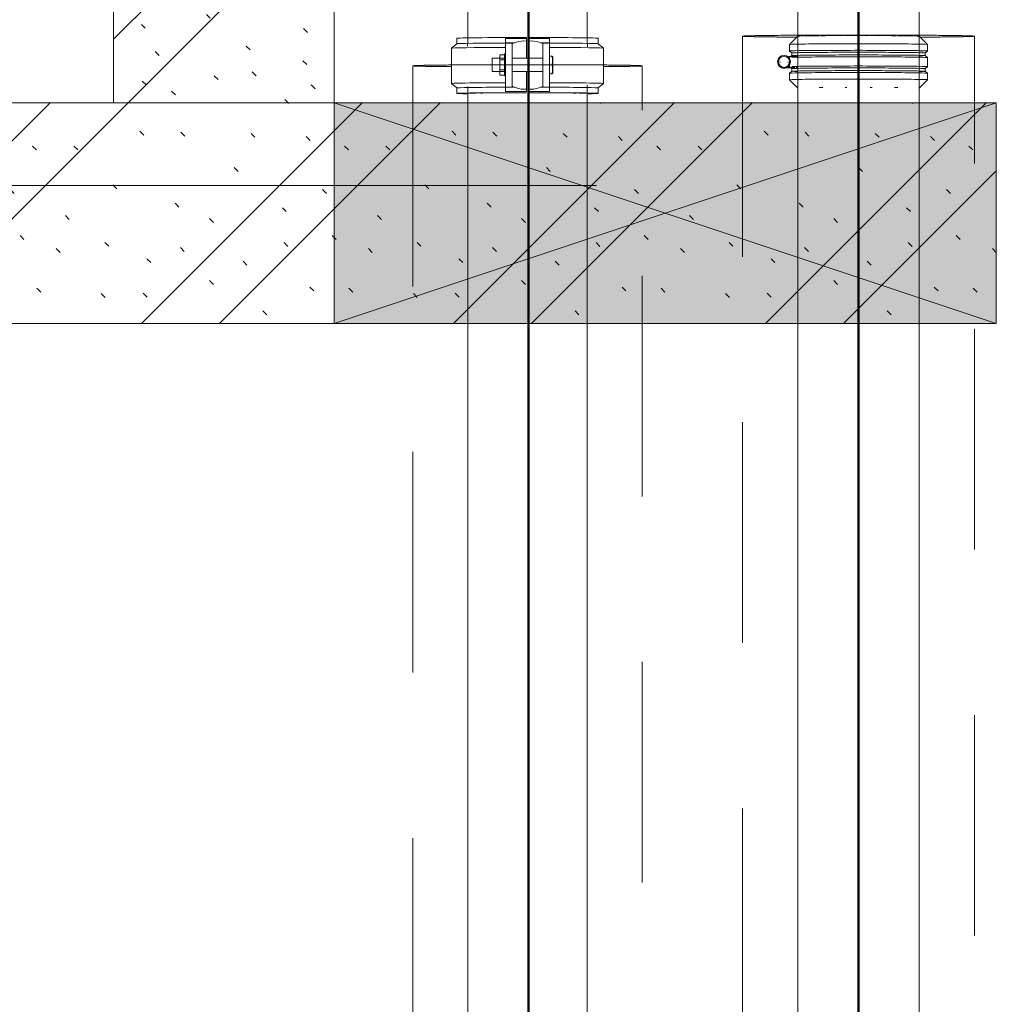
# Model space of a CAD drawing. Header units: millimetres. Extents: x 83162 to 161202, y 56220 to 105342.
# Tile 55 of 209: x 121685 to 122570, y 76383 to 77275. Entities that reach past the tile are written whole.
import ezdxf
from ezdxf import colors
from ezdxf.entities.mleader import LeaderData, LeaderLine
from ezdxf.math import Vec2, Vec3

# ---------------------------------------------------------------- set-up
doc = ezdxf.new("R2010")
doc.units = ezdxf.units.MM
doc.linetypes.add('4_ Штрихпунктир_ 10 х 2 мм', pattern=[1400, 1000, -200, 0, -200])
doc.linetypes.add('ADSK_Штрих_ш2 п1_5', pattern=[350, 200, -150])
for name, color, linetype, lineweight in [('A-DETL-GENF-OTLN', 7, 'Continuous', 9), ('A-GLAZ-____-MCUT', 7, 'Continuous', 9), ('A-GLAZ-____-OTLN', 7, 'Continuous', 9), ('A-WALL-____-MCUT', 7, 'Continuous', 9), ('A-WALL-____-PATT', 7, 'Continuous', 9), ('I-WALL-____-MCUT', 7, 'Continuous', 9), ('P-PIPE-____-OTLN', 7, 'Continuous', 50), ('S-GRID-____-OTLN', 7, 'Continuous', 9), ('Греющ. кабель', 204, 'Continuous', 50), ('ДЕВИ', 7, 'Continuous', 0)]:
    doc.layers.add(name, color=color, linetype=linetype, lineweight=lineweight)
doc.styles.add('ДЕВИ', font='CS_Gost2304.shx', dxfattribs={"width": 0.8})
pattern_1 = [(135, (150.28, 188.64), (-282.8427, 3e-14), [5, -395]), (135, (174.9, 237.36), (-282.8427, 3e-14), [5, -395]), (135, (211.96, 236.53), (-282.8427, 3e-14), [5, -395]), (135, (114.96, 223.96), (-282.8427, 3e-14), [5, -395]), (135, (77.54, 223.96), (-282.8427, 3e-14), [5, -395]), (135, (57.44, 184.52), (-282.8427, 3e-14), [5, -395]), (135, (66.21, 142.9), (-282.8427, 3e-14), [5, -395]), (135, (107.33, 161), (-282.8427, 3e-14), [5, -395]), (135, (99.08, 130.94), (-282.8427, 3e-14), [5, -395]), (135, (22.6, 136.46), (-282.8427, 3e-14), [5, -395]), (135, (21.16, 168.08), (-282.8427, 3e-14), [5, -395]), (135, (46.13, 96.12), (-282.8427, 3e-14), [5, -395]), (135, (3.54, 74.6), (-282.8427, 3e-14), [5, -395]), (135, (40.3, 47.56), (-282.8427, 3e-14), [5, -395]), (135, (39.77, 18.47), (-282.8427, 3e-14), [5, -395]), (135, (76.94, 37.28), (-282.8427, 3e-14), [5, -395]), (135, (114.18, 62.4), (-282.8427, 3e-14), [5, -395]), (135, (139.87, 90.2), (-282.8427, 3e-14), [5, -395]), (135, (141.44, 15.82), (-282.8427, 3e-14), [5, -395]), (135, (188.69, 26.73), (-282.8427, 3e-14), [5, -395]), (135, (176.14, 51.36), (-282.8427, 3e-14), [5, -395]), (135, (177.03, 0), (-282.8427, 3e-14), [5, -395]), (135, (276.61, 8.22), (-282.8427, 3e-14), [5, -395]), (135, (271.19, 31.72), (-282.8427, 3e-14), [5, -395]), (135, (268.29, 119.65), (-282.8427, 3e-14), [5, -395]), (135, (237.92, 101.95), (-282.8427, 3e-14), [5, -395]), (135, (237.92, 158.27), (-282.8427, 3e-14), [5, -395]), (135, (260.4, 204.35), (-282.8427, 3e-14), [5, -395]), (135, (275.54, 235.4), (-282.8427, 3e-14), [5, -395]), (135, (117.62, 268.96), (-282.8427, 3e-14), [5, -395]), (135, (203.62, 273.83), (-282.8427, 3e-14), [5, -395]), (135, (47.24, 279.3), (-282.8427, 3e-14), [5, -395]), (135, (23.2, 266.16), (-282.8427, 3e-14), [5, -395]), (135, (42.78, 232.52), (-282.8427, 3e-14), [5, -395]), (135, (177.76, 90.57), (-282.8427, 3e-14), [5, -395]), (135, (181.12, 121.8), (-282.8427, 3e-14), [5, -395]), (135, (206.73, 172.06), (-282.8427, 3e-14), [5, -395]), (135, (143.14, 136.62), (-282.8427, 3e-14), [5, -395]), (135, (211.51, 131.86), (-282.8427, 3e-14), [5, -395]), (135, (81.47, 95.1), (-282.8427, 3e-14), [5, -395]), (135, (235.13, 60.46), (-282.8427, 3e-14), [5, -395]), (135, (242.24, 4.89), (-282.8427, 3e-14), [5, -395]), (45, (0, 106.07), (-282.8427, 0), []), (45, (106.07, 0), (-282.8427, 0), []), (45, (176.78, 0), (-282.8427, 0), []), (45, (0, 176.78), (-282.8427, 0), [])]

# ---------------------------------------------------------------- blocks, each defined once
blk = doc.blocks.new('АР_Отверстие прямоугольное - ВК_К-4793084-ВКК_01_К3_З_ЭОМ_греющий кабель_')
at = {"layer": 'A-DETL-GENF-OTLN', "lineweight": 5, "true_color": 0xf9f9f9}
blk.add_hatch(color=7, dxfattribs=at).paths.add_polyline_path([(425, -100), (425, 100), (-175, 100), (-175, -100), (357.3, -100)])
at = {"layer": 'A-DETL-GENF-OTLN', "color": 254, "lineweight": 5, "true_color": 0xcccccc}
for p, q in [((425, 100), (-175, -100)), ((-175, 100), (425, -100))]:
    blk.add_line(p, q, dxfattribs=at)
at = {"layer": 'A-DETL-GENF-OTLN', "color": 254, "lineweight": 13, "true_color": 0xcccccc}
for p, q in [((425, 100), (-175, 100)), ((-175, 100), (-175, -100)), ((425, -100), (425, 100)), ((-175, -100), (425, -100))]:
    blk.add_line(p, q, dxfattribs=at)
at = {"layer": 'A-GLAZ-____-MCUT', "color": 254, "lineweight": 5, "true_color": 0xcccccc}
for p, q in [((-175, 100), (-175, -100)), ((425, 100), (425, -100))]:
    blk.add_line(p, q, dxfattribs=at)
blk = doc.blocks.new('240311_Наметкина 10_РД_АР_К3_R21_rvt-1-ВКК_01_К3_З_ЭОМ_греющий кабель_')
at = {"layer": 'A-WALL-____-PATT', "lineweight": 5, "true_color": 0xcccccc}
h = blk.add_hatch(dxfattribs=at)
h.set_pattern_fill('FP_29', color=254, style=0, pattern_type=2)
h.set_pattern_definition(pattern_1)
h.paths.add_polyline_path([(121770, 77200), (121970, 77200), (121969.93, 77750), (121770, 77750), (121770, 77467.94)])
h = blk.add_hatch(dxfattribs=at)
h.set_pattern_fill('FP_29', color=254, style=0, pattern_type=2)
h.set_pattern_definition(pattern_1)
h.paths.add_polyline_path([(120395, 77000), (122570, 77000), (122570, 77200), (120395, 77200)])
at = {"layer": 'A-WALL-____-MCUT', "color": 254, "lineweight": 5, "true_color": 0xcccccc}
for p, q in [((121969.93, 77200), (120395, 77200)), ((122570, 77200), (121970, 77200)), ((122570, 77000), (122570, 77200)), ((120395, 77000), (121970, 77000)), ((121970, 77000), (122570, 77000))]:
    blk.add_line(p, q, dxfattribs=at)
at = {"layer": 'I-WALL-____-MCUT', "color": 254, "lineweight": 5, "true_color": 0xcccccc}
for p, q in [((121770, 77650), (121770, 77200)), ((121970, 77200), (121970, 77350)), ((121770, 77200), (121970, 77200))]:
    blk.add_line(p, q, dxfattribs=at)
at = {"layer": 'A-GLAZ-____-OTLN', "color": 254, "lineweight": 5, "true_color": 0xcccccc}
blk.add_blockref('АР_Отверстие прямоугольное - ВК_К-4793084-ВКК_01_К3_З_ЭОМ_греющий кабель_', (122145, 77100), dxfattribs=at)
blk = doc.blocks.new('Наметкина 10_РД_АР_К3_Отделка_R21_rvt-1-ВКК_01_К3_З_ЭОМ_греющий кабель_')
at = {"layer": 'S-GRID-____-OTLN', "color": 254, "linetype": '4_ Штрихпунктир_ 10 х 2 мм', "lineweight": 5, "true_color": 0xcccccc}
blk.add_line((153009.86, 77125), (83961.54, 77125), dxfattribs=at)
blk = doc.blocks.new('Грувлочное соединение_Колено стандартное - ГРУВ-V107-ВКК_01_К3_З_ЭОМ_греющий кабель_')
at = {"layer": 'P-PIPE-____-OTLN', "color": 11, "lineweight": 9, "true_color": 0xff8040}
for p, q in [((122090.65, 77363.34), (122090.65, 77355.8)), ((122199.65, 77355.8), (122199.65, 77363.34)), ((122090.65, 77351.55), (122090.65, 77349.2)), ((122091.15, 77355.8), (122091.15, 77351.55)), ((122199.15, 77351.55), (122199.15, 77355.8)), ((122199.65, 77349.2), (122199.65, 77351.55)), ((122091.15, 77349.2), (122091.15, 77328.66)), ((122199.15, 77328.66), (122199.15, 77349.2)), ((122091.15, 77282.65), (122091.15, 77253.6)), ((122199.15, 77253.6), (122199.15, 77282.65)), ((122090.65, 77253.6), (122090.65, 77251.53)), ((122199.65, 77250.72), (122199.65, 77253.6))]:
    blk.add_line(p, q, dxfattribs=at)
at = {"layer": 'P-PIPE-____-OTLN', "color": 11, "lineweight": 9, "true_color": 0xff8040, "flags": 128}
for points in [[(122091.15, 77328.66), (122091.15, 77308.02), (122091.15, 77283.68), (122091.15, 77282.65)], [(122199.15, 77282.65), (122199.15, 77307.07), (122199.15, 77327.92), (122199.15, 77328.66)]]:
    blk.add_lwpolyline(points, dxfattribs=at)
blk = doc.blocks.new('Грувлочное соединение_Муфта жесткая1 - ГРУВ-V108-ВКК_01_К3_З_ЭОМ_греющий кабель_')
at = {"layer": 'P-PIPE-____-OTLN', "lineweight": 9}
for p, q in [((122081.15, 77253.61), (122076.15, 77249.61)), ((122081.15, 77258.6), (122081.15, 77253.6)), ((122125.15, 77254.33), (122125.15, 77258.24)), ((122125.15, 77258.24), (122144.15, 77258.24)), ((122133.19, 77254.33), (122125.15, 77254.33)), ((122125.15, 77234.6), (122125.15, 77254.33)), ((122133.34, 77254.33), (122125.15, 77254.33)), ((122131.15, 77234.61), (122131.15, 77253.31)), ((122144.15, 77256.07), (122144.15, 77259.24)), ((122144.15, 77256.07), (122144.15, 77258.24)), ((122144.15, 77256.07), (122144.15, 77240.21)), ((122146.15, 77259.24), (122146.15, 77256.07)), ((122146.15, 77258.24), (122165.15, 77258.24)), ((122146.15, 77258.24), (122146.15, 77256.07)), ((122146.15, 77240.21), (122146.15, 77256.07)), ((122165.15, 77254.33), (122156.96, 77254.33)), ((122165.15, 77254.33), (122157.11, 77254.33)), ((122159.15, 77253.31), (122159.15, 77234.61)), ((122165.15, 77258.24), (122165.15, 77254.33)), ((122165.15, 77254.33), (122165.15, 77234.6)), ((122214.14, 77249.61), (122209.14, 77253.61)), ((122209.15, 77253.6), (122209.15, 77258.6)), ((122076.15, 77249.6), (122076.15, 77234.36)), ((122120.15, 77239.1), (122120.15, 77243.63)), ((122124.15, 77243.63), (122120.15, 77243.63)), ((122125.15, 77244.4), (122124.15, 77244.4)), ((122124.15, 77234.6), (122124.15, 77244.4)), ((122124.15, 77244.4), (122124.15, 77244.03)), ((122124.15, 77243.63), (122124.15, 77239.1)), ((122144.15, 77240.21), (122144.15, 77250.29)), ((122146.15, 77250.29), (122146.15, 77240.21)), ((122214.15, 77234.36), (122214.15, 77249.6)), ((122125.15, 77240.4), (122113.15, 77240.4)), ((122113.15, 77234.58), (122113.15, 77240.4)), ((122120.15, 77234.6), (122120.15, 77239.1)), ((122120.15, 77239.1), (122124.15, 77239.1)), ((122124.15, 77239.1), (122124.15, 77234.6)), ((122159.15, 77240.4), (122131.15, 77240.4)), ((122165.15, 77242.44), (122167.35, 77242.44)), ((122168.15, 77241.6), (122167.83, 77242.4)), ((122168.15, 77234.6), (122168.15, 77241.6)), ((122168.15, 77241.6), (122168.15, 77234.6))]:
    blk.add_line(p, q, dxfattribs=at)
at = {"layer": 'P-PIPE-____-OTLN', "color": 8, "lineweight": 9, "true_color": 0x808080}
for p, q in [((122076.15, 77234.36), (122076.15, 77217.6)), ((122113.15, 77228.4), (122113.15, 77234.46)), ((122120.15, 77229.86), (122120.15, 77234.6)), ((122124.15, 77234.6), (122124.15, 77229.86)), ((122124.15, 77224.4), (122124.15, 77234.5)), ((122125.15, 77214.33), (122125.15, 77234.53)), ((122131.15, 77215.48), (122131.15, 77234.53)), ((122159.15, 77234.53), (122159.15, 77215.48)), ((122165.15, 77234.53), (122165.15, 77214.33)), ((122165.15, 77234.49), (122167.35, 77234.49)), ((122168.15, 77234.47), (122168.15, 77227.2)), ((122168.15, 77227.2), (122168.15, 77234.33)), ((122214.15, 77217.6), (122214.15, 77234.36)), ((122113.15, 77228.4), (122118.16, 77228.4)), ((122118.23, 77228.4), (122125.15, 77228.4)), ((122120.15, 77225.16), (122120.15, 77229.86)), ((122120.15, 77229.86), (122124.15, 77229.86)), ((122120.15, 77225.16), (122124.15, 77225.16)), ((122124.15, 77229.86), (122124.15, 77225.16)), ((122124.15, 77224.71), (122124.15, 77224.4)), ((122131.15, 77228.4), (122145.07, 77228.4)), ((122144.15, 77218.29), (122144.15, 77228.62)), ((122144.15, 77228.62), (122144.15, 77212.52)), ((122145.15, 77228.4), (122159.15, 77228.4)), ((122146.15, 77228.84), (122146.15, 77218.29)), ((122146.15, 77212.52), (122146.15, 77228.84)), ((122167.35, 77226.44), (122165.15, 77226.44)), ((122165.15, 77226.35), (122167.35, 77226.35)), ((122167.83, 77226.4), (122168.15, 77227.2)), ((122076.15, 77217.59), (122081.15, 77213.6)), ((122124.15, 77224.4), (122125.15, 77224.4)), ((122209.14, 77213.6), (122214.14, 77217.59)), ((122081.15, 77213.6), (122081.15, 77208.6)), ((122125.15, 77210.24), (122125.15, 77214.33)), ((122125.15, 77214.33), (122133.34, 77214.33)), ((122144.15, 77210.24), (122125.15, 77210.24)), ((122144.15, 77210.24), (122144.15, 77212.52)), ((122146.15, 77212.52), (122146.15, 77210.24)), ((122165.15, 77210.24), (122146.15, 77210.24)), ((122156.96, 77214.33), (122165.15, 77214.33)), ((122165.15, 77214.33), (122165.15, 77210.24)), ((122209.15, 77208.6), (122209.15, 77213.6))]:
    blk.add_line(p, q, dxfattribs=at)
at = {"layer": 'P-PIPE-____-OTLN', "lineweight": 9, "flags": 128}
for points in [[(122133.34, 77254.33), (122135.02, 77255.09), (122137.05, 77255.67), (122139.32, 77256.04), (122141.73, 77256.17), (122144.15, 77256.07)], [(122146.15, 77256.07), (122148.56, 77256.17), (122150.97, 77256.04), (122153.25, 77255.67), (122155.28, 77255.09), (122156.96, 77254.33)]]:
    blk.add_lwpolyline(points, dxfattribs=at)
at = {"layer": 'P-PIPE-____-OTLN', "color": 8, "lineweight": 9, "true_color": 0x808080, "flags": 128}
for points in [[(122144.15, 77212.52), (122141.73, 77212.41), (122139.32, 77212.55), (122137.05, 77212.93), (122135.02, 77213.54), (122133.34, 77214.33)], [(122156.96, 77214.33), (122155.28, 77213.54), (122153.25, 77212.93), (122150.97, 77212.55), (122148.56, 77212.41), (122146.15, 77212.52)]]:
    blk.add_lwpolyline(points, dxfattribs=at)
at = {"layer": 'P-PIPE-____-OTLN', "lineweight": 9}
for centre, major_axis, start_param, end_param in [((122145.15, 77258.6), (64, 0), 1.586422, 3.141593), ((122145.15, 77253.6), (64, 0), 1.777842, 3.141593), ((122145.15, 77258.6), (64, 0), 0.000004, 1.555171), ((122145.15, 77253.6), (64, 0), 0.000004, 1.361871), ((122145.15, 77249.6), (69, 0), 1.865816, 3.141593), ((122145.15, 77249.6), (69, 0), 0.000004, 1.27303)]:
    blk.add_ellipse(centre, major_axis=major_axis, ratio=0.01, start_param=start_param, end_param=end_param, dxfattribs=at)
at = {"layer": 'P-PIPE-____-OTLN', "color": 8, "lineweight": 9, "true_color": 0x808080}
for centre, major_axis, start_param, end_param in [((122145.15, 77217.6), (69, 0), 2.438416, 3.141593), ((122145.15, 77217.6), (69, 0), 1.979085, 2.434985), ((122145.15, 77217.6), (69, 0), 1.865816, 1.975937), ((122145.15, 77217.6), (69, 0), 1.172968, 1.27303), ((122145.15, 77217.6), (69, 0), 0.707627, 1.167227), ((122145.15, 77217.6), (69, 0), 0.000004, 0.702525), ((122145.15, 77213.6), (64, 0), 2.526336, 3.141593), ((122145.15, 77208.6), (64, 0), 2.528522, 3.141593), ((122145.15, 77208.6), (64, 0), 3.141597, 3.693823), ((122145.15, 77208.6), (54, 0), 2.891076, 3.141593), ((122145.15, 77208.6), (54, 0), 2.624167, 2.872959), ((122145.15, 77208.6), (64, 0), 2.01536, 2.519524), ((122145.15, 77213.6), (64, 0), 2.014678, 2.519274), ((122145.15, 77208.6), (54, 0), 2.365454, 2.476255), ((122145.15, 77208.6), (54, 0), 2.106741, 2.253449), ((122145.15, 77213.6), (64, 0), 1.897456, 2.01044), ((122145.15, 77208.6), (64, 0), 1.586422, 2.010079), ((122145.15, 77208.6), (54, 0), 1.848029, 1.988712), ((122145.15, 77208.6), (54, 0), 1.589316, 1.726263), ((122145.15, 77208.6), (64, 0), 1.139444, 1.555171), ((122145.15, 77208.6), (54, 0), 1.415329, 1.552277), ((122145.15, 77208.6), (54, 0), 1.152881, 1.293564), ((122145.15, 77213.6), (64, 0), 1.138253, 1.249705), ((122145.15, 77213.6), (64, 0), 0.601917, 1.133366), ((122145.15, 77208.6), (64, 0), 0.603584, 1.13336), ((122145.15, 77208.6), (54, 0), 0.888143, 1.034851), ((122145.15, 77208.6), (54, 0), 0.620183, 0.776138), ((122145.15, 77208.6), (54, 0), 0.283432, 0.517426), ((122145.15, 77208.6), (54, 0), 0.000004, 0.258713), ((122145.15, 77213.6), (64, 0), 0.000004, 0.595046), ((122145.15, 77208.6), (64, 0), 0.000004, 0.59504), ((122145.15, 77208.6), (64, 0), 5.745251, 6.283185)]:
    blk.add_ellipse(centre, major_axis=major_axis, ratio=0.01, start_param=start_param, end_param=end_param, dxfattribs=at)
at = {"layer": 'P-PIPE-____-OTLN', "lineweight": 9}
for points in [[(122131.15, 77253.31), (122131.15, 77253.56), (122131.3, 77253.96), (122132.05, 77254.29), (122132.85, 77254.34), (122133.34, 77254.33)], [(122156.96, 77254.33), (122157.44, 77254.34), (122158.25, 77254.29), (122158.99, 77253.96), (122159.15, 77253.56), (122159.15, 77253.31)], [(122167.35, 77234.49), (122167.67, 77235.78), (122168, 77238.39), (122167.67, 77241.08), (122167.35, 77242.44)]]:
    blk.add_open_spline(points, degree=3, dxfattribs=at)
at = {"layer": 'P-PIPE-____-OTLN', "color": 8, "lineweight": 9, "true_color": 0x808080}
for points in [[(122167.35, 77226.44), (122167.67, 77227.82), (122168, 77230.54), (122167.67, 77233.19), (122167.35, 77234.49)], [(122167.35, 77226.35), (122167.67, 77226.37), (122167.83, 77226.38), (122167.83, 77226.4)], [(122133.34, 77214.33), (122132.85, 77214.34), (122132.05, 77214.41), (122131.3, 77214.78), (122131.15, 77215.22), (122131.15, 77215.48)], [(122159.15, 77215.48), (122159.15, 77215.22), (122158.99, 77214.78), (122158.25, 77214.41), (122157.44, 77214.34), (122156.96, 77214.33)]]:
    blk.add_open_spline(points, degree=3, dxfattribs=at)
blk = doc.blocks.new('ВК_Чугун_Безраструбная_Отвод - SML-V116-ВКК_01_К3_З_ЭОМ_греющий кабель_')
at = {"layer": 'P-PIPE-____-OTLN', "color": 123, "lineweight": 9, "true_color": 0x80bfbf}
for p, q in [((122390.12, 77260.89), (122390.12, 77260.46)), ((122500.12, 77260.46), (122500.12, 77260.89))]:
    blk.add_line(p, q, dxfattribs=at)
at = {"layer": 'P-PIPE-____-OTLN', "color": 136, "lineweight": 9, "true_color": 0x008080, "flags": 128}
for points in [[(122390.12, 77347.6), (122390.12, 77320.16), (122390.12, 77288.11), (122390.12, 77261.35)], [(122500.12, 77261.35), (122500.12, 77294.48), (122500.12, 77325.83), (122500.12, 77347.6)]]:
    blk.add_lwpolyline(points, dxfattribs=at)
at = {"layer": 'P-PIPE-____-OTLN', "color": 136, "lineweight": 9, "true_color": 0x008080}
for major_axis, start_param, end_param in [((55, 0), 1.76343, 2.094395), ((55, 0), 1.570796, 1.74314), ((-55, 0), 4.45059, 4.712389), ((55, 0), 2.094395, 2.356194), ((55, 0), 1.047198, 1.308997), ((55, 0), 0.785398, 1.047197), ((55, 0), 2.356195, 2.617994), ((55, 0), 0.523599, 0.785398), ((55, 0), 2.617994, 2.879793), ((55, 0), 0.261799, 0.523598), ((-55, 0), 6.021386, 6.283185), ((55, 0), 6.283185, 6.544984)]:
    blk.add_ellipse((122445.12, 77347.6), major_axis=major_axis, ratio=0.707107, start_param=start_param, end_param=end_param, dxfattribs=at)
at = {"layer": 'P-PIPE-____-OTLN', "color": 123, "lineweight": 9, "true_color": 0x80bfbf}
for start_param, end_param in [(6.021386, 6.283185), (5.875466, 5.991562), (5.419527, 5.851159), (5.235988, 5.34536), (4.974188, 5.229593), (4.94968, 4.974188), (4.712486, 4.884732), (4.533268, 4.712389), (4.45059, 4.475097), (4.195297, 4.450589), (4.079417, 4.18879), (3.926991, 4.00525), (3.573618, 3.926991), (3.433569, 3.549312), (3.141592, 3.403392)]:
    blk.add_ellipse((122445.12, 77260.46), major_axis=(-55, 0), ratio=0.01, start_param=start_param, end_param=end_param, dxfattribs=at)
blk = doc.blocks.new('Соединитель Norma Rapid1 - Соединитель Norma Rapid 2-V117-ВКК_01_К3_З_ЭОМ_греющий кабель_')
at = {"layer": 'P-PIPE-____-OTLN', "color": 8, "lineweight": 9, "true_color": 0x808080}
for p, q in [((122390.13, 77260.46), (122382.63, 77252.97)), ((122507.62, 77252.97), (122500.12, 77260.46)), ((122382.62, 77252.96), (122382.62, 77247.01)), ((122507.62, 77247.01), (122507.62, 77252.96)), ((122382.63, 77247), (122384.68, 77245.28)), ((122384.68, 77242.84), (122382.63, 77241.12)), ((122384.68, 77245.28), (122384.68, 77242.83)), ((122505.57, 77245.28), (122507.62, 77247)), ((122505.57, 77242.83), (122505.57, 77245.28)), ((122507.62, 77241.12), (122505.57, 77242.84)), ((122371.77, 77237.21), (122371.77, 77237.14)), ((122373.99, 77237.12), (122373.99, 77236.7)), ((122389.61, 77242.12), (122380.61, 77242.12)), ((122381.26, 77236.7), (122381.26, 77237.12)), ((122382.62, 77241.11), (122382.62, 77232.81)), ((122383.47, 77237.14), (122383.47, 77237.21)), ((122507.62, 77232.81), (122507.62, 77241.11)), ((122377.62, 77232.12), (122387.3, 77232.12)), ((122377.62, 77231.84), (122383.78, 77231.84)), ((122382.62, 77226.91), (122382.62, 77220.96)), ((122382.63, 77232.8), (122384.68, 77231.08)), ((122384.68, 77228.64), (122382.63, 77226.92)), ((122384.68, 77231.08), (122384.68, 77228.64)), ((122388.67, 77232.12), (122389.84, 77232.12)), ((122505.57, 77231.08), (122507.62, 77232.8)), ((122505.57, 77228.64), (122505.57, 77231.08)), ((122507.62, 77226.92), (122505.57, 77228.64)), ((122507.62, 77220.96), (122507.62, 77226.91)), ((122382.63, 77220.95), (122390.13, 77213.46)), ((122500.12, 77213.46), (122507.62, 77220.95))]:
    blk.add_line(p, q, dxfattribs=at)
for centre, major_axis, ratio, start_param, end_param in [((122445.12, 77260.46), (-55, 0), 0.01, 6.273185, 6.283185), ((122445.12, 77260.46), (-55, 0), 0.01, 5.344212, 5.387373), ((122445.12, 77260.46), (-55, 0), 0.01, 4.884209, 4.936788), ((122445.12, 77260.46), (-55, 0), 0.01, 4.487989, 4.52034), ((122445.12, 77260.46), (-55, 0), 0.01, 4.03744, 4.080566), ((122445.12, 77260.46), (-55, 0), 0.01, 3.590391, 3.646909), ((122445.12, 77260.46), (-55, 0), 0.01, 3.141593, 3.151593), ((122445.12, 77252.96), (-62.5, 0), 0.01, 5.737549, 6.283185), ((122445.12, 77252.96), (-62.5, 0), 0.01, 5.175816, 5.735774), ((122445.12, 77252.96), (-62.5, 0), 0.01, 4.713746, 5.174407), ((122445.12, 77252.96), (-62.5, 0), 0.01, 4.251882, 4.712389), ((122445.12, 77252.96), (-62.5, 0), 0.01, 3.69107, 4.250371), ((122445.12, 77252.96), (-62.5, 0), 0.01, 3.141593, 3.689004), ((122377.62, 77237.21), (-5.85, 0), 0.99995, 3.141614, 6.283185), ((122445.12, 77247.01), (-62.5, 0), 0.01, 5.738855, 6.283185), ((122445.12, 77245.28), (-60.45, 0), 0.01, 5.785528, 6.283185), ((122445.12, 77242.83), (-60.45, 0), 0.01, 5.786083, 6.283185), ((122445.12, 77242.83), (-60.45, 0), 0.01, 0, 0.176592), ((122445.12, 77242.83), (-60.45, 0), 0.01, 0.258943, 0.408271), ((122445.12, 77247.01), (-62.5, 0), 0.01, 5.176868, 5.735774), ((122445.12, 77245.28), (-60.45, 0), 0.01, 5.19381, 5.781944), ((122445.12, 77242.83), (-60.45, 0), 0.01, 5.194258, 5.781944), ((122445.12, 77247.01), (-62.5, 0), 0.01, 4.714764, 5.174407), ((122445.12, 77245.28), (-60.45, 0), 0.01, 4.715152, 5.190946), ((122445.12, 77242.83), (-60.45, 0), 0.01, 4.715585, 5.190946), ((122445.12, 77247.01), (-62.5, 0), 0.01, 4.253011, 4.712389), ((122445.12, 77245.28), (-60.45, 0), 0.01, 4.236905, 4.712389), ((122445.12, 77242.83), (-60.45, 0), 0.01, 4.237385, 4.712389), ((122445.12, 77245.28), (-60.45, 0), 0.01, 3.647006, 4.233832), ((122445.12, 77242.83), (-60.45, 0), 0.01, 3.647653, 4.233832), ((122445.12, 77247.01), (-62.5, 0), 0.01, 3.692591, 4.250371), ((122445.12, 77245.28), (-60.45, 0), 0.01, 3.141593, 3.642834), ((122445.12, 77242.83), (-60.45, 0), 0.01, 3.141593, 3.642834), ((122445.12, 77247.01), (-62.5, 0), 0.01, 3.141593, 3.689004), ((122445.12, 77242.83), (-60.45, 0), 0.01, 2.733323, 2.896584), ((122445.12, 77247.01), (-62.5, 0), 0.01, 2.692793, 2.754066), ((122377.62, 77237.14), (-5.85, 0), 0.99995, 5.236009, 6.283185), ((122377.62, 77237.21), (-5.85, 0), 0.99995, 0.000022, 3.141593), ((122377.62, 77237.14), (-5.85, 0), 0.99995, 0.000022, 3.141593), ((122377.62, 77237.22), (-5, 0), 0.99995, 3.141614, 6.283207), ((122377.62, 77237.12), (-5, 0), 0.99995, 5.759608, 6.283185), ((122377.62, 77237.08), (-5, 0), 0.99995, 5.759608, 6.283185), ((122377.62, 77236.84), (-5, 0), 0.99995, 5.759608, 6.283185), ((122377.62, 77236.8), (-5, 0), 0.99995, 5.759608, 6.283185), ((122377.62, 77237.22), (-5, 0), 0.99995, 0.000022, 3.141614), ((122377.62, 77237.12), (-5, 0), 0.99995, 0.000022, 0.52362), ((122377.62, 77237.08), (-5, 0), 0.99995, 0.000022, 0.52362), ((122377.62, 77236.84), (-5, 0), 0.99995, 0.000022, 0.78542), ((122377.62, 77236.8), (-5, 0), 0.99995, 0.000022, 0.78542), ((122377.62, 77237.14), (-5.85, 0), 0.99995, 3.141614, 4.188812), ((122445.12, 77241.11), (-62.5, 0), 0.01, 5.740148, 6.017545), ((122445.12, 77241.11), (-62.5, 0), 0.01, 5.177911, 5.735774), ((122445.12, 77241.11), (-62.5, 0), 0.01, 4.715771, 5.174407), ((122445.12, 77241.11), (-62.5, 0), 0.01, 4.25413, 4.712389), ((122445.12, 77241.11), (-62.5, 0), 0.01, 3.694097, 4.250371), ((122445.12, 77241.11), (-62.5, 0), 0.01, 3.141593, 3.689004), ((122377.62, 77236.84), (-5, 0), 0.99995, 1.309018, 1.570818), ((122377.62, 77236.8), (-5, 0), 0.99995, 1.309019, 1.570818), ((122445.12, 77226.91), (-62.5, 0), 0.01, 5.743263, 6.283185), ((122445.12, 77231.08), (-60.45, 0), 0.01, 5.788748, 6.283185), ((122445.12, 77228.64), (-60.45, 0), 0.01, 5.789304, 6.283185), ((122445.12, 77232.81), (-62.5, 0), 0.01, 5.74197, 6.017373), ((122445.12, 77228.64), (-60.45, 0), 0.01, 0.258943, 0.408271), ((122445.12, 77232.81), (-62.5, 0), 0.01, 5.179379, 5.735774), ((122445.12, 77226.91), (-62.5, 0), 0.01, 5.180421, 5.735774), ((122445.12, 77231.08), (-60.45, 0), 0.01, 5.196405, 5.781944), ((122445.12, 77228.64), (-60.45, 0), 0.01, 5.196853, 5.781944), ((122445.12, 77232.81), (-62.5, 0), 0.01, 4.71719, 5.174407), ((122445.12, 77226.91), (-62.5, 0), 0.01, 4.718198, 5.174407), ((122445.12, 77231.08), (-60.45, 0), 0.01, 4.717662, 5.190946), ((122445.12, 77228.64), (-60.45, 0), 0.01, 4.718095, 5.190946), ((122445.12, 77232.81), (-62.5, 0), 0.01, 4.255705, 4.712389), ((122445.12, 77231.08), (-60.45, 0), 0.01, 4.23969, 4.712389), ((122445.12, 77228.64), (-60.45, 0), 0.01, 4.24017, 4.712389), ((122445.12, 77226.91), (-62.5, 0), 0.01, 4.256823, 4.712389), ((122445.12, 77231.08), (-60.45, 0), 0.01, 3.650757, 4.233832), ((122445.12, 77228.64), (-60.45, 0), 0.01, 3.651403, 4.233832), ((122445.12, 77232.81), (-62.5, 0), 0.01, 3.696217, 4.250371), ((122445.12, 77226.91), (-62.5, 0), 0.01, 3.697724, 4.250371), ((122445.12, 77231.08), (-60.45, 0), 0.01, 3.141593, 3.642834), ((122445.12, 77228.64), (-60.45, 0), 0.01, 3.141593, 3.642834), ((122445.12, 77232.81), (-62.5, 0), 0.01, 3.141593, 3.689004), ((122445.12, 77226.91), (-62.5, 0), 0.01, 3.141593, 3.689004), ((122445.12, 77228.64), (-60.45, 0), 0.01, 2.733323, 2.896584), ((122445.12, 77228.64), (-60.45, 0), 0.01, 2.965001, 3.141592), ((122445.12, 77220.96), (-62.5, 0), 0.01, 5.744569, 6.283185), ((122445.12, 77220.96), (-62.5, 0), 0.01, 5.181473, 5.735774), ((122445.12, 77220.96), (-62.5, 0), 0.01, 4.719216, 5.174407), ((122445.12, 77220.96), (-62.5, 0), 0.01, 4.257953, 4.712389), ((122445.12, 77220.96), (-62.5, 0), 0.01, 3.699244, 4.250371), ((122445.12, 77220.96), (-62.5, 0), 0.01, 3.141593, 3.689004), ((122445.12, 77213.46), (-55, 0), 0.01, 5.344212, 5.420696), ((122445.12, 77213.46), (-55, 0), 0.01, 4.904438, 4.936788), ((122445.12, 77213.46), (-55, 0), 0.01, 4.487989, 4.52034), ((122445.12, 77213.46), (-55, 0), 0.01, 4.004082, 4.080566)]:
    blk.add_ellipse(centre, major_axis=major_axis, ratio=ratio, start_param=start_param, end_param=end_param, dxfattribs=at)

msp = doc.modelspace()

# ---------------------------------------------------------------- linework, layer by layer
at = {"layer": 'P-PIPE-____-OTLN', "color": 136, "linetype": 'ADSK_Штрих_ш2 п1_5', "lineweight": 9, "true_color": 0x008080}
for p, q in [((122340.12, 77260.46), (122340.12, 74695.17)), ((122550.12, 74695.17), (122550.12, 77260.46))]:
    msp.add_line(p, q, dxfattribs=at)
at = {"layer": 'P-PIPE-____-OTLN', "color": 123, "lineweight": 9, "true_color": 0x80bfbf}
for p, q in [((122390.12, 77260.46), (122390.12, 74696.06)), ((122500.12, 74696.06), (122500.12, 77260.46))]:
    msp.add_line(p, q, dxfattribs=at)
at = {"layer": 'P-PIPE-____-OTLN', "color": 11, "linetype": 'ADSK_Штрих_ш2 п1_5', "lineweight": 9, "true_color": 0xff8040}
for p, q in [((122041.15, 77233.6), (122041.15, 75093.32)), ((122249.15, 75093.32), (122249.15, 77233.6))]:
    msp.add_line(p, q, dxfattribs=at)
at = {"layer": 'P-PIPE-____-OTLN', "color": 31, "lineweight": 9, "true_color": 0xffbf9f}
for p, q in [((122199.15, 75111.74), (122199.15, 77216.15)), ((122091.15, 77214.97), (122091.15, 75111.5))]:
    msp.add_line(p, q, dxfattribs=at)
at = {"layer": 'P-PIPE-____-OTLN', "color": 136, "linetype": 'ADSK_Штрих_ш2 п1_5', "lineweight": 9, "true_color": 0x008080}
for start_param, end_param in [(4.712389, 6.283185), (3.141593, 4.712389)]:
    msp.add_ellipse((122445.12, 77260.46), major_axis=(-105, 0), ratio=0.01, start_param=start_param, end_param=end_param, dxfattribs=at)
at = {"layer": 'P-PIPE-____-OTLN', "color": 123, "linetype": 'ADSK_Штрих_ш2 п1_5', "lineweight": 9, "true_color": 0x80bfbf}
for start_param, end_param in [(0, 0.261744), (2.879793, 3.141593), (0.261799, 0.523492), (0.523599, 0.785247), (0.785398, 1.006466), (2.135127, 2.356043), (2.356194, 2.617887), (2.617994, 2.879738)]:
    msp.add_ellipse((122445.12, 77260.46), major_axis=(-105, 0), ratio=0.01, start_param=start_param, end_param=end_param, dxfattribs=at)
at = {"layer": 'P-PIPE-____-OTLN', "color": 123, "lineweight": 9, "true_color": 0x80bfbf}
for start_param, end_param in [(6.021386, 6.283185), (5.875466, 5.991562), (5.759587, 5.851159), (5.497787, 5.759586), (5.419527, 5.497787), (5.235988, 5.34536), (4.974188, 5.229593), (4.949681, 4.974188), (4.712486, 4.884732), (4.533268, 4.712389), (4.45059, 4.475097), (4.195297, 4.450589), (4.079417, 4.18879), (3.926991, 4.00525), (3.665191, 3.926991), (3.573618, 3.665191), (3.433569, 3.549312), (3.141593, 3.403392)]:
    msp.add_ellipse((122445.12, 77260.46), major_axis=(-55, 0), ratio=0.01, start_param=start_param, end_param=end_param, dxfattribs=at)
at = {"layer": 'P-PIPE-____-OTLN', "color": 11, "linetype": 'ADSK_Штрих_ш2 п1_5', "lineweight": 9, "true_color": 0xff8040}
for start_param, end_param in [(1.570796, 3.141593), (0, 1.570796)]:
    msp.add_ellipse((122145.15, 77233.6), major_axis=(104, 0), ratio=0.009883, start_param=start_param, end_param=end_param, dxfattribs=at)
at = {"layer": 'P-PIPE-____-OTLN', "color": 31, "linetype": 'ADSK_Штрих_ш2 п1_5', "lineweight": 9, "true_color": 0xffbf9f}
for start_param, end_param in [(3.141593, 3.403327), (3.403392, 3.665066), (3.665191, 3.926813), (3.926991, 3.982162), (5.442616, 5.497609), (5.497787, 5.759461), (5.759587, 6.021321), (6.021386, 6.283185)]:
    msp.add_ellipse((122145.15, 77233.6), major_axis=(104, 0), ratio=0.009883, start_param=start_param, end_param=end_param, dxfattribs=at)
at = {"layer": 'Греющ. кабель'}
for p, q in [((122445.12, 74378.19), (122445, 77448.08)), ((122146.15, 74815.97), (122146.02, 77446.89))]:
    msp.add_line(p, q, dxfattribs=at)

# ---------------------------------------------------------------- block references
at = {"lineweight": 5}
for name in ['Наметкина 10_РД_АР_К3_Отделка_R21_rvt-1-ВКК_01_К3_З_ЭОМ_греющий кабель_', '240311_Наметкина 10_РД_АР_К3_R21_rvt-1-ВКК_01_К3_З_ЭОМ_греющий кабель_']:
    msp.add_blockref(name, (0, 0), dxfattribs=at)
at = {"layer": 'P-PIPE-____-OTLN', "color": 136, "lineweight": 9, "true_color": 0x008080}
msp.add_blockref('ВК_Чугун_Безраструбная_Отвод - SML-V116-ВКК_01_К3_З_ЭОМ_греющий кабель_', (0, 0), dxfattribs=at)
at = {"layer": 'P-PIPE-____-OTLN', "color": 11, "lineweight": 9, "true_color": 0xff8040}
msp.add_blockref('Грувлочное соединение_Колено стандартное - ГРУВ-V107-ВКК_01_К3_З_ЭОМ_греющий кабель_', (0, 0), dxfattribs=at)
at = {"layer": 'P-PIPE-____-OTLN', "color": 8, "lineweight": 9, "true_color": 0x808080}
msp.add_blockref('Соединитель Norma Rapid1 - Соединитель Norma Rapid 2-V117-ВКК_01_К3_З_ЭОМ_греющий кабель_', (0, 0), dxfattribs=at)
at = {"layer": 'P-PIPE-____-OTLN', "lineweight": 9}
msp.add_blockref('Грувлочное соединение_Муфта жесткая1 - ГРУВ-V108-ВКК_01_К3_З_ЭОМ_греющий кабель_', (0, 0), dxfattribs=at)

# ---------------------------------------------------------------- leaders
at = {"layer": 'ДЕВИ', "color": 7}
ml = msp.add_multileader_mtext('Standard', dxfattribs=at)
ml.set_content('{\\C7;ГК3.12\\PЭлектроподогрев трубы\\PДЕВИ Pipeguard-25   L=8м, 200 Вт. 230 В.^JУчасток 12.}', color=5, style='ДЕВИ')
ml.set_leader_properties()
ml.build(insert=Vec2(0, 0))
ml.multileader.update_dxf_attribs({"text_left_attachment_type": 5, "text_right_attachment_type": 5, "dogleg_length": 1, "arrow_head_size": 50})
ctx = ml.context
ctx.base_point, ctx.char_height, ctx.arrow_head_size, ctx.landing_gap_size, ctx.plane_origin = Vec3(125263.16, 74562.5), 200, 50, 0, Vec3(137539.24, 79968.04)
ctx.left_attachment, ctx.right_attachment = 5, 5
notes = []
notes.append((ctx, [(0, (1, 1, 0), (125262.16, 74562.5), (1, 0), 1, [(0, [(123390.07, 76893.61)], 0, [])])]))
ctx.mtext.insert, ctx.mtext.width, ctx.mtext.flow_direction = Vec3(125263.16, 75859.33), 6411.1632, 5
for ctx, leaders in notes:
    for number, flags, end, landing, length, lines in leaders:
        leader = LeaderData()
        leader.index, (leader.has_last_leader_line, leader.has_dogleg_vector, leader.attachment_direction) = number, flags
        leader.last_leader_point, leader.dogleg_vector, leader.dogleg_length = Vec3(end), Vec3(landing), length
        for number, points, colour, breaks in lines:
            line = LeaderLine()
            line.index, line.vertices, line.color, line.breaks = number, Vec3.list(points), colors.encode_raw_color(colour), breaks
            leader.lines.append(line)
        ctx.leaders.append(leader)

doc.saveas('drawing.dxf')
